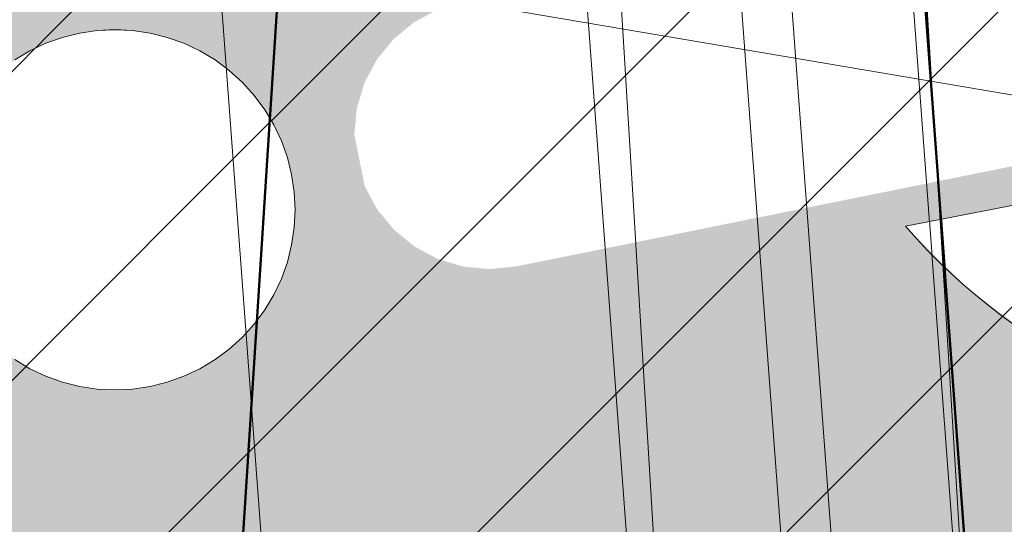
# Model space of a CAD drawing. Header units: metres. Extents: x -5203299 to 2078834, y 245743 to 5816291.
# Tile 68 of 256: x 366404.819 to 366405.721, y 5814194.899 to 5814195.362. Entities that reach past the tile are written whole.
import ezdxf

# ---------------------------------------------------------------- set-up
doc = ezdxf.new("R2010")
doc.units = ezdxf.units.M
doc.header["$LTSCALE"] = 0.5
for name, color, linetype, lineweight in [('01_CS-530-Belag-Drainasphalt', 7, 'Continuous', 5), ('30 -39 Baustelle- Fläche', 7, 'Continuous', 15), ('AutoTurn-Lastzug mit Sattelzug', 7, 'Continuous', 9), ('Keine', 7, 'Continuous', 9)]:
    doc.layers.add(name, color=color, linetype=linetype, lineweight=lineweight)
doc.layers.add('30 -34 Innenwände- 4 Türen_Fenster', color=7, linetype='Continuous', lineweight=15, true_color=0x9955ff)
doc.layers.add('LA-Belag-Behinderte Parkplätze', color=7, linetype='Continuous', lineweight=9, true_color=0x888888)

# ---------------------------------------------------------------- blocks, each defined once
blk = doc.blocks.new('Gruppe-23')
at = {"color": 255, "linetype": 'Continuous', "lineweight": 5}
for points in [[(366406.33241253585, 5814196.194582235), (366406.34220280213, 5814196.199404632), (366406.3525387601, 5814196.2029078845), (366406.36324355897, 5814196.205032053), (366406.3741340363, 5814196.205740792), (366406.38502385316, 5814196.2050219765), (366406.3957266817, 5814196.202887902), (366406.40605939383, 5814196.199375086), (366406.4249166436, 5814196.188476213), (366406.43311852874, 5814196.181276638), (366406.4403105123, 5814196.173068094), (366406.4463695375, 5814196.163991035), (366406.4511919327, 5814196.154200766), (366406.4546951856, 5814196.14386481), (366406.4568193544, 5814196.13316001), (366406.45680927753, 5814196.111379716), (366406.45467520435, 5814196.100676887), (366406.4511623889, 5814196.090344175), (366406.4463309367, 5814196.080558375), (366406.4402635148, 5814196.071486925), (366406.4330639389, 5814196.063285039), (366406.42485539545, 5814196.056093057), (366406.415778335, 5814196.050034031), (366405.90412768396, 5814195.754947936), (366405.9038999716, 5814195.262770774), (366405.27384104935, 5814195.135562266), (366405.2497458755, 5814195.133119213), (366405.2256370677, 5814195.135423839), (366405.20244111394, 5814195.142387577), (366405.18104942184, 5814195.153742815), (366405.16228406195, 5814195.169053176), (366405.14686617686, 5814195.187730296), (366405.1353882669, 5814195.209056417), (366405.1258483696, 5814195.256307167), (366405.128152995, 5814195.2804159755), (366405.13511673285, 5814195.303611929), (366405.14647197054, 5814195.325003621), (366405.1617823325, 5814195.343768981), (366405.18045945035, 5814195.359186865), (366405.2017855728, 5814195.370664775), (366405.2249411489, 5814195.37776162), (366405.4929781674, 5814195.43187813), (366405.49315332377, 5814195.810460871), (366405.4942247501, 5814195.821287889), (366405.4973878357, 5814195.831697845), (366405.50252102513, 5814195.841290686), (366405.5094270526, 5814195.849697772), (366405.5178405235, 5814195.856596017), (366405.52743811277, 5814195.861720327), (366405.5378509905, 5814195.864873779), (366405.55950601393, 5814195.864863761), (366405.5699159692, 5814195.861700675), (366405.57950881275, 5814195.856567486), (366405.58791589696, 5814195.849661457), (366405.5948141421, 5814195.841247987), (366405.5999384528, 5814195.831650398), (366405.60309190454, 5814195.821237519), (366405.60415331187, 5814195.810409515), (366405.6039885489, 5814195.454291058), (366405.73713566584, 5814195.481173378), (366405.7373069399, 5814195.851364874)], [(366405.0610245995, 5814195.245714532), (366405.06599092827, 5814195.230302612), (366405.06942271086, 5814195.214478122), (366405.07128689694, 5814195.198393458), (366405.0715655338, 5814195.182203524), (366405.07025593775, 5814195.166064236), (366405.06737072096, 5814195.150131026), (366405.0629376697, 5814195.13455734), (366405.0569994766, 5814195.119493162), (366405.0496133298, 5814195.105083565), (366405.0408503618, 5814195.091467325), (366405.03079496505, 5814195.07877557), (366405.0195439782, 5814195.06713053), (366405.0072057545, 5814195.056644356), (366404.99389911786, 5814195.047418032), (366404.9797522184, 5814195.039540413), (366404.9649012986, 5814195.033087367), (366404.94948938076, 5814195.028121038), (366404.9336648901, 5814195.024689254), (366404.91758022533, 5814195.022825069), (366404.9013902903, 5814195.022546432), (366404.8852510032, 5814195.023856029), (366404.8693177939, 5814195.026741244), (366404.8537441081, 5814195.031174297), (366404.8386799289, 5814195.037112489), (366404.8242703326, 5814195.044498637), (366404.81065409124, 5814195.053261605), (366404.797962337, 5814195.063317), (366404.7863172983, 5814195.0745679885), (366404.77583112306, 5814195.0869062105), (366404.76660479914, 5814195.100212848), (366404.7587271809, 5814195.114359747), (366404.75227413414, 5814195.129210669), (366404.74730780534, 5814195.144622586), (366404.7438760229, 5814195.160447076), (366404.7420118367, 5814195.17653174), (366404.7417332, 5814195.192721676), (366404.743042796, 5814195.208860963), (366404.74592801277, 5814195.224794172), (366404.75036106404, 5814195.240367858), (366404.75629925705, 5814195.255432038), (366404.7636854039, 5814195.269841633), (366404.77244837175, 5814195.283457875), (366404.7825037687, 5814195.296149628), (366404.7937547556, 5814195.307794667), (366404.8060929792, 5814195.318280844), (366404.81939961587, 5814195.327507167), (366404.83354651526, 5814195.335384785), (366404.8483974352, 5814195.341837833), (366404.863809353, 5814195.34680416), (366404.8796338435, 5814195.350235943), (366404.8957185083, 5814195.35210013), (366404.9119084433, 5814195.352378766), (366404.92804773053, 5814195.35106917), (366404.9439809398, 5814195.348183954), (366404.9595546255, 5814195.343750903), (366404.9746188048, 5814195.337812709), (366404.9890284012, 5814195.3304265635), (366405.0026446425, 5814195.321663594), (366405.01533639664, 5814195.311608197), (366405.0269814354, 5814195.300357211), (366405.0374676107, 5814195.288018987), (366405.0466939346, 5814195.274712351), (366405.0545715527, 5814195.260565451)]]:
    blk.add_wipeout(points, dxfattribs=at).dxf.layer = 'LA-Belag-Behinderte Parkplätze'
at = {"layer": 'LA-Belag-Behinderte Parkplätze', "color": 9, "flags": 128}
blk.add_lwpolyline([(366406.3324125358, 5814196.194582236, -0.4142135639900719), (366406.4463695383, 5814196.163991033, -0.4142136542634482), (366406.415778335, 5814196.050034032), (366405.9041276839, 5814195.754947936), (366405.9038999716, 5814195.262770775), (366405.2249411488, 5814195.37776162), (366405.4929781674, 5814195.43187813), (366405.6041533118, 5814195.810409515), (366405.6039885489, 5814195.454291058), (366405.7371356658, 5814195.481173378), (366405.7373069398, 5814195.851364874)], format="xyb", close=True, dxfattribs=at)
blk.add_lwpolyline([(366404.8149803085, 5814195.324655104), (366404.8288689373, 5814195.332979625), (366404.843506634, 5814195.339902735), (366404.8587524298, 5814195.345357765), (366404.8744594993, 5814195.349292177), (366404.8904765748, 5814195.351668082), (366404.9066494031, 5814195.352462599), (366404.9228222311, 5814195.351668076), (366404.9388393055, 5814195.349292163), (366404.9545463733, 5814195.345357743), (366404.9697921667, 5814195.339902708), (366404.9844298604, 5814195.332979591), (366404.9983184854, 5814195.324655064), (366405.0113242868, 5814195.315009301), (366405.0233220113, 5814195.304135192), (366405.0341961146, 5814195.292137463), (366405.043841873, 5814195.279131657), (366405.0521663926, 5814195.265243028), (366405.0590895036, 5814195.250605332), (366405.0645445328, 5814195.235359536), (366405.0684789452, 5814195.219652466), (366405.0708548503, 5814195.203635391), (366405.0716493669, 5814195.187462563), (366405.0708548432, 5814195.171289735), (366405.0684789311, 5814195.15527266), (366405.0645445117, 5814195.139565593), (366405.0590894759, 5814195.124319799), (366405.0521663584, 5814195.109682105), (366405.0438418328, 5814195.09579348), (366405.0341960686, 5814195.082787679), (366405.0233219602, 5814195.070789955), (366405.0113242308, 5814195.059915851), (366404.9983184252, 5814195.050270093), (366404.9844297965, 5814195.041945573), (366404.9697920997, 5814195.035022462), (366404.954546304, 5814195.029567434), (366404.9388392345, 5814195.02563302), (366404.922822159, 5814195.023257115), (366404.9066493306, 5814195.022462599), (366404.8904765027, 5814195.023257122), (366404.8744594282, 5814195.025633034), (366404.8587523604, 5814195.029567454), (366404.8435065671, 5814195.03502249), (366404.8288688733, 5814195.041945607), (366404.8149802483, 5814195.050270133)], dxfattribs=at)
at = {"color": 255, "linetype": 'Continuous', "lineweight": 5}
blk.add_wipeout([(366406.4119802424, 5814195.999235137), (366406.29676170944, 5814195.932784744), (366406.34711154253, 5814195.897081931), (366406.3921182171, 5814195.85484219), (366406.4309396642, 5814195.806855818), (366406.46284953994, 5814195.754020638), (366406.4872508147, 5814195.697325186), (366406.5036869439, 5814195.637830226), (366406.5118504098, 5814195.576648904), (366406.50290604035, 5814195.453816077), (366406.485965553, 5814195.394462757), (366406.4610839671, 5814195.337976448), (366406.42872681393, 5814195.285413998), (366406.38949949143, 5814195.237758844), (366406.3441359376, 5814195.195902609), (366406.2934848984, 5814195.160628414), (366406.18019225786, 5814195.112330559), (366406.1196703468, 5814195.100210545), (366406.05806067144, 5814195.096462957), (366405.99651594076, 5814195.101157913), (366405.93618764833, 5814195.114207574), (366405.87820452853, 5814195.135367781), (366405.82365143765, 5814195.164242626), (366405.7735490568, 5814195.20029187), (366405.63041666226, 5814195.172411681), (366405.6865735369, 5814195.116297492), (366405.7499637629, 5814195.068505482), (366405.8193644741, 5814195.029957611), (366405.8934368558, 5814195.001397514), (366405.9707519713, 5814194.98337614), (366406.0498183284, 5814194.976241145), (366406.1291106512, 5814194.980130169), (366406.28227980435, 5814195.020468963), (366406.35320183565, 5814195.056140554), (366406.4184972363, 5814195.101294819), (366406.4769063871, 5814195.155060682), (366406.5273025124, 5814195.216400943), (366406.56871341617, 5814195.28413228), (366406.60034023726, 5814195.356948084), (366406.6320016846, 5814195.512143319), (366406.631425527, 5814195.591528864), (366406.6198555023, 5814195.670068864), (366406.5975148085, 5814195.746248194), (366406.56483442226, 5814195.818597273), (366406.5224447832, 5814195.885720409), (366406.4711636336, 5814195.946322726)], dxfattribs=at).dxf.layer = 'LA-Belag-Behinderte Parkplätze'
at = {"layer": 'LA-Belag-Behinderte Parkplätze', "color": 9, "flags": 128}
blk.add_lwpolyline([(366406.4119802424, 5814195.999235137), (366406.2967617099, 5814195.932784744, -0.4354311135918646), (366406.4287268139, 5814195.285413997, -0.4354312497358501), (366405.7735490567, 5814195.200291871), (366405.6304166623, 5814195.172411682, 0.4429942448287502), (366406.476906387, 5814195.155060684, 0.4429944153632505)], format="xyb", close=True, dxfattribs=at)
blk = doc.blocks.new('Gruppe-24')
at = {"layer": 'LA-Belag-Behinderte Parkplätze', "color": 7}
blk.add_blockref('Gruppe-23', (0, 0), dxfattribs=at)
blk = doc.blocks.new('_25-01-10_187 KRA_CS_LP4_Außenanlagenplan (3D)')
at = {"layer": '01_CS-530-Belag-Drainasphalt', "linetype": 'Continuous', "lineweight": 0}
h = blk.add_hatch(color=7, dxfattribs=at)
h.paths.add_polyline_path([(366380.5245484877, 5814205.779058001), (366380.5245458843, 5814194.07157948), (366375.824735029, 5814194.071580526), (366375.8247362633, 5814199.623918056), (366373.8245471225, 5814199.623918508), (366373.8245398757, 5814167.070873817), (366399.2252964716, 5814167.070868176), (366399.2252961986, 5814165.870868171), (366370.5747916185, 5814165.870874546), (366370.5747941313, 5814177.171675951), (366370.3748127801, 5814177.171676), (366370.374812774, 5814177.186418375), (366370.3746512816, 5814177.171675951), (366367.9747483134, 5814177.171681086), (366367.9747202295, 5814165.870875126), (366367.9746988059, 5814157.347647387), (366371.8246963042, 5814157.347646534), (366372.7024521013, 5814158.561371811), (366367.9747903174, 5814160.00662699), (366367.9747903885, 5814160.320331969), (366372.8882454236, 5814158.81827947), (366375.5044042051, 5814162.435798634), (366375.7284452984, 5814162.709942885), (366375.9832231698, 5814162.955783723), (366376.2651893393, 5814163.169897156), (366376.570416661, 5814163.349301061), (366376.8946540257, 5814163.491496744), (366377.2333855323, 5814163.594503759), (366377.5818934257, 5814163.656887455), (366377.9353237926, 5814163.677778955), (366394.9040393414, 5814163.677775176), (366394.9882708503, 5814163.676592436), (366395.0724359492, 5814163.673045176), (366395.1564682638, 5814163.667136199), (366395.2403015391, 5814163.658870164), (366395.3238696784, 5814163.648253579), (366395.4071067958, 5814163.635294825), (366395.4899472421, 5814163.620004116), (366395.5723257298, 5814163.602393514), (366410.6087460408, 5814160.166510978), (366410.8065105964, 5814160.110486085), (366410.9974805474, 5814160.034459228), (366411.1796387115, 5814159.939233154), (366411.3510610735, 5814159.825813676), (366411.5099369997, 5814159.695398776), (366411.6545883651, 5814159.549365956), (366411.7834873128, 5814159.389257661), (366411.8952723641, 5814159.216765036), (366412.8012081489, 5814157.647637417), (366419.1957478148, 5814157.647635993), (366419.1934128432, 5814157.347635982), (366419.1933970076, 5814086.213699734), (366419.2007788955, 5814086.042022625), (366419.2228700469, 5814085.87161281), (366419.2595073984, 5814085.703728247), (366419.3104204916, 5814085.53960823), (366419.3752334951, 5814085.380464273), (366419.4534679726, 5814085.227471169), (366419.544546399, 5814085.08175829), (366419.6477961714, 5814084.944401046), (366419.7283441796, 5814084.859834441), (366419.8126085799, 5814084.778970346), (366419.9004193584, 5814084.701971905), (366419.9915993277, 5814084.628994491), (366420.0859645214, 5814084.560185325), (366420.1833245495, 5814084.495683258), (366420.283482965, 5814084.43561844), (366420.3862376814, 5814084.380112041), (366424.4003221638, 5814082.326862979), (366424.5764741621, 5814082.225140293), (366424.7413825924, 5814082.106051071), (366424.893341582, 5814081.970827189), (366425.0307792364, 5814081.820867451), (366425.1522738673, 5814081.65772308), (366425.256568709, 5814081.483081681), (366425.3425848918, 5814081.298749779), (366425.409432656, 5814081.106634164), (366426.8580275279, 5814076.143406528), (366427.4339967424, 5814076.31151206), (366428.2745244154, 5814073.431666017), (366428.3363271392, 5814073.252095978), (366428.4148828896, 5814073.079197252), (366428.5094834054, 5814072.914528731), (366428.6192757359, 5814072.759575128), (366428.743269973, 5814072.615733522), (366428.8803481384, 5814072.484300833), (366429.029274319, 5814072.366462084), (366429.1887057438, 5814072.263279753), (366433.5105508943, 5814069.748989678), (366433.2088360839, 5814069.230368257), (366439.0906874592, 5814065.808524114), (366439.2140185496, 5814065.72779724), (366439.3281783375, 5814065.634550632), (366439.4319012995, 5814065.529817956), (366439.5240376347, 5814065.41476022), (366439.6035659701, 5814065.29065289), (366439.6696047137, 5814065.158871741), (366439.7214217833, 5814065.020877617), (366439.7584427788, 5814064.878200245), (366440.2684288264, 5814062.377861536), (366440.3028959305, 5814062.2516823), (366440.3535373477, 5814062.131081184), (366440.4194866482, 5814062.018121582), (366440.4996154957, 5814061.914736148), (366440.5925529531, 5814061.82269371), (366440.6967089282, 5814061.743569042), (366440.810301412, 5814061.678715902), (366440.9313869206, 5814061.629243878), (366455.6199126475, 5814056.722050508), (366457.3425736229, 5814056.192103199), (366459.0849528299, 5814055.731104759), (366460.8442922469, 5814055.339786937), (366462.6178064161, 5814055.018769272), (366464.4026874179, 5814054.768560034), (366466.19610934, 5814054.589555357), (366467.9952327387, 5814054.482038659), (366469.797209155, 5814054.446180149), (366589.2494747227, 5814054.446115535), (366589.2494755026, 5814057.91611552), (366469.797210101, 5814057.916202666), (366467.1023797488, 5814058.003107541), (366464.4187476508, 5814058.263457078), (366461.7574654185, 5814058.696169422), (366459.1295917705, 5814059.299446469), (366456.5460466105, 5814060.070781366), (366454.0175656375, 5814061.006968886), (366451.5546557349, 5814062.104118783), (366449.1675503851, 5814063.357670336), (366445.0394189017, 5814066.03048183), (366441.2534884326, 5814069.169290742), (366437.8620825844, 5814072.730717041), (366434.9120724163, 5814076.665539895), (366432.4442286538, 5814080.919377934), (366430.4926582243, 5814085.433440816), (366429.0843328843, 5814090.145341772), (366428.238716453, 5814094.989959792), (366427.5056744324, 5814094.989959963), (366427.3306038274, 5814095.005404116), (366427.1609408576, 5814095.051259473), (366427.0019260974, 5814095.126109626), (366426.8584712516, 5814095.227642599), (366426.7350073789, 5814095.352722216), (366426.6353480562, 5814095.497484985), (366426.562571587, 5814095.65745943), (366426.5189259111, 5814095.827704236), (366423.9095304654, 5814111.696591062), (366423.888608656, 5814111.871801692), (366423.8832113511, 5814112.048174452), (366423.8933808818, 5814112.224336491), (366423.9190380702, 5814112.398916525), (366423.9599832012, 5814112.570555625), (366424.0158975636, 5814112.737917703), (366424.0863458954, 5814112.899700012), (366424.170779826, 5814113.0546432), (366425.703652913, 5814115.594126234), (366425.7800666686, 5814115.732854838), (366425.8452634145, 5814115.877194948), (366425.8988342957, 5814116.026241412), (366425.9404433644, 5814116.179059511), (366425.9698296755, 5814116.3346909), (366425.9868089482, 5814116.492159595), (366425.9912746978, 5814116.650478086), (366425.9831989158, 5814116.808653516), (366423.7382852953, 5814141.51438392), (366423.7321150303, 5814141.785583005), (366423.7627008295, 5814142.05512247), (366423.8294800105, 5814142.318043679), (366423.9312240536, 5814142.569509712), (366424.0660611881, 5814142.804894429), (366424.2315108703, 5814143.019867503), (366424.4245293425, 5814143.210474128), (366424.6415656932, 5814143.373207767), (366442.666624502, 5814155.067145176), (366445.6216662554, 5814157.003694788), (366445.7900252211, 5814157.099972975), (366445.9687962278, 5814157.175173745), (366446.1553525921, 5814157.228192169), (366446.3469532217, 5814157.258249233), (366446.5407829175, 5814157.264903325), (366446.7339937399, 5814157.248056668), (366446.9237468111, 5814157.207956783), (366447.1072541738, 5814157.145193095), (366476.3015162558, 5814144.394029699), (366476.4051923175, 5814144.352986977), (366476.511475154, 5814144.319264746), (366476.6198485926, 5814144.293026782), (366476.7297862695, 5814144.274400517), (366476.8407542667, 5814144.263476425), (366476.9522136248, 5814144.260307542), (366477.0636230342, 5814144.26490927), (366477.1744413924, 5814144.277259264), (366488.0002797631, 5814145.867364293), (366488.3862809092, 5814145.950318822), (366488.7580457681, 5814146.083244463), (366489.1091354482, 5814146.263838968), (366489.4334691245, 5814146.48897448), (366489.7254294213, 5814146.754751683), (366489.9799596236, 5814147.056567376), (366490.1926513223, 5814147.389194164), (366490.3598207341, 5814147.746870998), (366490.8086477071, 5814148.899400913), (366490.8234614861, 5814148.931748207), (366490.8378906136, 5814148.964268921), (366490.8519330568, 5814148.99695845), (366490.8655868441, 5814149.029812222), (366490.8788500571, 5814149.062825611), (366490.89172082, 5814149.095993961), (366490.9041973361, 5814149.129312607), (366490.9162778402, 5814149.162776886), (366490.9673707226, 5814149.306981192), (366492.1624896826, 5814152.37589293), (366492.2351482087, 5814152.587938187), (366492.3332820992, 5814152.789462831), (366492.4554077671, 5814152.977419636), (366492.5996786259, 5814153.148966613), (366492.7639132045, 5814153.301509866), (366492.9456282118, 5814153.432742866), (366493.1420760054, 5814153.5406813), (366493.3502862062, 5814153.623693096), (366501.4194279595, 5814156.278543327), (366501.6210826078, 5814156.322470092), (366501.8274599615, 5814156.324065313), (366502.0297695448, 5814156.283261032), (366502.2193941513, 5814156.201795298), (366502.3882568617, 5814156.083138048), (366502.5291651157, 5814155.932343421), (366502.6361170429, 5814155.755834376), (366502.7045575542, 5814155.561129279), (366506.1071574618, 5814143.784365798), (366506.1514808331, 5814143.59785879), (366506.1777443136, 5814143.407965), (366506.1857066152, 5814143.216429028), (366506.1752945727, 5814143.025010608), (366506.1466038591, 5814142.835468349), (366506.0998980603, 5814142.649543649), (366506.0356062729, 5814142.468944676), (366505.9543191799, 5814142.295330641), (366505.5745484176, 5814141.576134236), (366509.6573640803, 5814141.576133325), (366507.504982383, 5814149.025757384), (366507.4795223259, 5814149.137562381), (366507.4670289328, 5814149.251546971), (366507.46766647, 5814149.366212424), (366507.4814265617, 5814149.48005104), (366507.5081282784, 5814149.591566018), (366507.5474205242, 5814149.699291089), (366507.5987866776, 5814149.80180983), (366507.661551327, 5814149.89777425), (366507.6615656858, 5814149.89779368), (366507.6615800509, 5814149.897813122), (366507.6615944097, 5814149.897832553), (366507.6616087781, 5814149.897851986), (366507.6616231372, 5814149.897871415), (366507.661637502, 5814149.897890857), (366507.6616518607, 5814149.897910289), (366507.6616662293, 5814149.897929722), (366510.0964387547, 5814153.191568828), (366510.3175798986, 5814153.443465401), (366510.5776839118, 5814153.654891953), (366510.8694447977, 5814153.819909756), (366511.1846673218, 5814153.933883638), (366511.5144972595, 5814153.993612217), (366511.8496700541, 5814153.997417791), (366512.1807711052, 5814153.945193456), (366512.4985003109, 5814153.83840646), (366520.0537782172, 5814150.571419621), (366520.2143980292, 5814150.510019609), (366520.379698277, 5814150.462643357), (366520.5484571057, 5814150.42964121), (366520.7194270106, 5814150.411257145), (366520.8913441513, 5814150.407627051), (366521.0629377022, 5814150.418777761), (366521.2329391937, 5814150.444626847), (366521.4000919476, 5814150.484983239), (366525.3457663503, 5814151.619163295), (366525.5688086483, 5814151.669672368), (366525.7961588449, 5814151.694389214), (366526.0248443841, 5814151.692990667), (366526.2518752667, 5814151.665494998), (366526.4742831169, 5814151.61226172), (366526.6891600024, 5814151.533986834), (366526.8936964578, 5814151.431693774), (366527.0852182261, 5814151.306719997), (366528.5194250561, 5814150.249207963), (366528.609324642, 5814150.177802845), (366528.6938725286, 5814150.100135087), (366528.7726333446, 5814150.016604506), (366528.8452015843, 5814149.927641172), (366528.911203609, 5814149.83370313), (366528.970299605, 5814149.735274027), (366529.0221852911, 5814149.632860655), (366529.0665935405, 5814149.526990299), (366530.3082701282, 5814146.240986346), (366530.3938547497, 5814146.067451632), (366530.5112572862, 5814145.913647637), (366530.6560822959, 5814145.785332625), (366530.8229076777, 5814145.687310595), (366531.0054876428, 5814145.623251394), (366531.1969865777, 5814145.595553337), (366531.3902349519, 5814145.605253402), (366531.5779977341, 5814145.651988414), (366546.4384005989, 5814150.922791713), (366546.7379919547, 5814151.003516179), (366547.046463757, 5814151.036931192), (366547.3563917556, 5814151.022232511), (366547.6603166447, 5814150.959773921), (366547.9509236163, 5814150.851058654), (366548.2212183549, 5814150.698703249), (366548.4646954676, 5814150.506374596), (366548.6754951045, 5814150.278701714), (366551.9264445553, 5814146.169274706), (366552.4059608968, 5814145.661422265), (366552.9665069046, 5814145.244723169), (366553.590991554, 5814144.931883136), (366554.2603738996, 5814144.732440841), (366554.9542440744, 5814144.65247743), (366555.6514455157, 5814144.694431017), (366556.3307201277, 5814144.857022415), (366556.9713563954, 5814145.135294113), (366560.576204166, 5814147.355375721), (366560.7660465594, 5814147.458582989), (366560.96591532, 5814147.540706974), (366561.1734773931, 5814147.600789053), (366561.3863099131, 5814147.638127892), (366561.6019285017, 5814147.65228764), (366561.8178162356, 5814147.643102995), (366562.0314530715, 5814147.610681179), (366562.2403452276, 5814147.555400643), (366567.0141937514, 5814146.011700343), (366567.3011173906, 5814145.893625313), (366567.5663260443, 5814145.73259344), (366567.8034369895, 5814145.532480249), (366568.0067437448, 5814145.298101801), (366568.1713533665, 5814145.035098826), (366568.2933042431, 5814144.74980096), (366568.3696614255, 5814144.449074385), (366568.3985876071, 5814144.140156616), (366568.4784672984, 5814139.058790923), (366569.0228498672, 5814138.856640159), (366569.5643734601, 5814138.646951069), (366570.102933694, 5814138.429764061), (366570.6384267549, 5814138.205121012), (366571.170749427, 5814137.973065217), (366571.6997990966, 5814137.733641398), (366572.2254737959, 5814137.486895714), (366572.7476721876, 5814137.232875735), (366573.3588658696, 5814137.765397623), (366573.5055209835, 5814137.878919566), (366573.6643272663, 5814137.974708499), (366573.8331511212, 5814138.051477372), (366574.0097243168, 5814138.10819475), (366574.1916744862, 5814138.144098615), (366574.3765570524, 5814138.158706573), (366574.5618880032, 5814138.151822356), (366574.7451773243, 5814138.12353847), (366580.8802154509, 5814136.808886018), (366581.023982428, 5814136.788853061), (366581.1691350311, 5814136.789844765), (366581.3126148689, 5814136.811840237), (366581.4513987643, 5814136.854375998), (366581.5825625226, 5814136.916555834), (366581.7033424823, 5814136.997069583), (366581.8111937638, 5814137.094220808), (366581.903843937, 5814137.205962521), (366583.6210219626, 5814139.613214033), (366583.7133379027, 5814139.771552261), (366583.7752045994, 5814139.944079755), (366583.804543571, 5814140.125000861), (366583.8003692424, 5814140.308237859), (366583.7628218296, 5814140.487635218), (366583.6931626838, 5814140.657166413), (366583.593731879, 5814140.811136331), (366583.4678696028, 5814140.944372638), (366581.9177500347, 5814142.309647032), (366581.8441170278, 5814142.390418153), (366581.789793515, 5814142.485258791), (366581.7573752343, 5814142.589637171), (366581.7484112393, 5814142.698565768), (366581.7633298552, 5814142.806839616), (366581.8014182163, 5814142.909285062), (366581.8608563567, 5814143.001006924), (366581.9388041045, 5814143.077622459), (366582.5857268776, 5814143.587274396), (366582.6355590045, 5814143.621849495), (366582.689210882, 5814143.650136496), (366582.745893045, 5814143.67171916), (366582.8047714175, 5814143.686279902), (366582.8649796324, 5814143.693604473), (366582.9256317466, 5814143.693585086), (366582.9858352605, 5814143.686222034), (366583.0447043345, 5814143.671623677), (366587.7456335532, 5814142.198033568), (366587.7456979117, 5814142.198207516), (366588.7010728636, 5814141.898534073), (366587.7254918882, 5814139.261678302), (366590.2077272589, 5814138.391382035), (366591.6375105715, 5814138.391356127), (366591.6374935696, 5814137.391356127), (366590.0374935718, 5814137.391381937), (366590.0376046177, 5814128.791886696), (366595.7373887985, 5814128.790873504), (366595.7357211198, 5814137.391288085), (366593.9374935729, 5814137.391317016), (366593.9375105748, 5814138.391317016), (366595.9220056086, 5814138.391283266), (366598.7430643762, 5814138.39127063), (366598.7633119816, 5814138.491466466), (366598.7228200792, 5814153.203118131), (366597.2036008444, 5814153.203118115), (366597.2036025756, 5814161.006650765), (366597.9174512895, 5814161.006654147), (366598.7152357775, 5814161.006650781), (366598.7183008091, 5814165.621831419), (366598.7181835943, 5814165.87082379), (366597.1924523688, 5814165.870824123), (366597.1824947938, 5814190.385824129), (366598.7065425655, 5814190.385823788), (366598.7032840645, 5814197.51976377), (366598.6992614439, 5814205.777413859), (366568.2295025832, 5814205.777551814), (366568.2295010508, 5814198.900830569), (366583.8825157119, 5814198.900827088), (366583.8825154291, 5814197.60082709), (366593.1765154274, 5814197.60082502), (366593.1765140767, 5814191.535825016), (366594.2765140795, 5814191.535824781), (366594.2765138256, 5814190.385824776), (366593.1765138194, 5814190.385825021), (366593.1765082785, 5814165.466825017), (366581.3945082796, 5814165.466827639), (366581.3945080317, 5814164.370827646), (366578.6225080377, 5814164.370828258), (366578.6225082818, 5814165.46682826), (366573.1425082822, 5814165.466829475), (366573.1425080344, 5814164.370829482), (366570.3725080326, 5814164.370830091), (366570.3725082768, 5814165.466830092), (366567.0425082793, 5814165.466830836), (366567.0425094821, 5814170.903830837), (366564.8925094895, 5814170.903831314), (366564.8925091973, 5814169.603831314), (366559.6325091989, 5814169.603832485), (366559.6325094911, 5814170.903832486), (366548.3925094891, 5814170.903834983), (366548.3925091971, 5814169.605834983), (366545.6225092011, 5814169.605835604), (366545.6225094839, 5814170.905835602), (366543.4833521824, 5814170.905836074), (366543.483352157, 5814170.795589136), (366543.5833521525, 5814170.795589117), (366543.5833507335, 5814164.384896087), (366543.5790962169, 5814164.236219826), (366543.5663470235, 5814164.088030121), (366543.5451447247, 5814163.940811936), (366543.51555871, 5814163.795047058), (366543.4776858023, 5814163.651212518), (366543.4316499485, 5814163.509779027), (366543.3776018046, 5814163.371209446), (366543.3157182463, 5814163.235957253), (366543.3159602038, 5814163.235957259), (366541.2950345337, 5814159.263347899), (366541.2036087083, 5814159.084657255), (366541.0878863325, 5814158.920653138), (366540.9501823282, 5814158.774616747), (366540.7932516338, 5814158.64946973), (366540.6202338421, 5814158.547715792), (366540.4345903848, 5814158.471390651), (366540.2400352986, 5814158.422021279), (366540.0404608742, 5814158.400595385), (366533.8841306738, 5814158.400596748), (366533.7710508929, 5814158.394182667), (366533.6594217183, 5814158.375022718), (366533.550675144, 5814158.343362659), (366533.4462061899, 5814158.299608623), (366533.347355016, 5814158.244321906), (366533.2553896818, 5814158.178211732), (366533.1714899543, 5814158.102126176), (366533.0967321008, 5814158.01704127), (366531.4450395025, 5814155.907297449), (366531.3142070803, 5814155.769473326), (366531.1596643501, 5814155.658887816), (366530.9869922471, 5814155.57953446), (366530.8024264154, 5814155.534278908), (366530.6126320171, 5814155.524755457), (366530.4244630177, 5814155.551308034), (366530.2447146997, 5814155.612977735), (366530.0798781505, 5814155.707537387), (366518.671470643, 5814163.783154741), (366518.6552399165, 5814163.793091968), (366518.6392012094, 5814163.803336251), (366518.6233603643, 5814163.813883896), (366518.6077231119, 5814163.824731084), (366518.5922951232, 5814163.835873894), (366518.5770819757, 5814163.847308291), (366518.5620891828, 5814163.859030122), (366518.5473221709, 5814163.871035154), (366518.227628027, 5814164.097335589), (366518.2113972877, 5814164.107272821), (366518.1953585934, 5814164.117517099), (366518.1795177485, 5814164.128064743), (366518.1638804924, 5814164.13891194), (366518.1484524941, 5814164.150054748), (366518.133239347, 5814164.161489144), (366518.118246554, 5814164.173210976), (366518.1034795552, 5814164.185216), (366518.0276280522, 5814164.238908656), (366517.9257434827, 5814164.308865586), (366517.8332662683, 5814164.390855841), (366517.7516091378, 5814164.483627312), (366517.6820193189, 5814164.585762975), (366517.625559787, 5814164.695702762), (366517.5830929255, 5814164.8117674), (366517.5552673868, 5814164.932184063), (366517.542508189, 5814165.055113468), (366517.5425094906, 5814170.905841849), (366515.3925094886, 5814170.905842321), (366515.3925091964, 5814169.60584232), (366512.6225092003, 5814169.605842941), (366512.6225094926, 5814170.90384294), (366493.9794948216, 5814170.903847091), (366493.9794936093, 5814165.466847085), (366493.9816428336, 5814164.805743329), (366493.9772899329, 5814164.667200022), (366493.9633513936, 5814164.52929096), (366493.9398941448, 5814164.392678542), (366493.9070308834, 5814164.258018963), (366493.8649194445, 5814164.125959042), (366493.813762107, 5814163.997133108), (366493.7538046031, 5814163.872159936), (366493.6853349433, 5814163.751639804), (366491.2324349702, 5814159.76256586), (366491.1356452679, 5814159.622459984), (366491.0245134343, 5814159.493434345), (366490.9002982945, 5814159.376950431), (366490.7644068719, 5814159.274327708), (366490.6183784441, 5814159.186728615), (366490.4638671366, 5814159.11514541), (366490.3026231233, 5814159.060388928), (366490.1364728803, 5814159.023079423), (366477.5991398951, 5814156.901296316), (366477.5117592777, 5814156.884500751), (366477.4252121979, 5814156.863835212), (366477.339669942, 5814156.839340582), (366477.255301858, 5814156.811065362), (366477.1722749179, 5814156.779065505), (366477.0907534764, 5814156.743404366), (366477.0108988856, 5814156.704152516), (366476.9328692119, 5814156.661387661), (366472.1441940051, 5814153.896646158), (366471.8473125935, 5814153.756365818), (366471.5314791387, 5814153.666552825), (366471.2052066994, 5814153.62962803), (366470.8772897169, 5814153.646586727), (366470.5565669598, 5814153.716971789), (366470.2516832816, 5814153.838886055), (366469.9708566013, 5814154.009043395), (366469.7216564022, 5814154.222857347), (366460.1272774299, 5814163.540894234), (366459.9910039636, 5814163.687171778), (366459.8700145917, 5814163.846323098), (366459.7655184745, 5814164.016758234), (366459.6785597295, 5814164.196774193), (366459.6100072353, 5814164.384572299), (366459.5605459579, 5814164.578276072), (366459.5306701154, 5814164.77595006), (366459.5206782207, 5814164.975619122), (366459.5206783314, 5814165.466854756), (366416.5925082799, 5814165.466864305), (366416.5925098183, 5814172.385854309), (366415.6175098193, 5814172.385854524), (366415.6175098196, 5814172.390864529), (366415.4925098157, 5814172.390864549), (366415.4925102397, 5814174.265864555), (366416.5925102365, 5814174.265864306), (366416.5925154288, 5814197.600864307), (366419.9061273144, 5814197.600863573), (366419.9079382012, 5814198.900863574), (366424.39251572, 5814198.900862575), (366424.3925172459, 5814205.779652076), (366408.2253076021, 5814205.779905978), (366408.2253073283, 5814204.571904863), (366403.7253048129, 5814204.571905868), (366403.7253024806, 5814194.071574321), (366403.6253024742, 5814194.071573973), (366400.3253021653, 5814194.071575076), (366400.2253021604, 5814194.071575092), (366400.2253024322, 5814195.271564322), (366401.9253027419, 5814195.271563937), (366401.9253048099, 5814204.571613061), (366400.3253048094, 5814204.571613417), (366400.3253048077, 5814204.571906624), (366400.2253048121, 5814204.571906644), (366400.2253050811, 5814205.778626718), (366398.1253050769, 5814205.778627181), (366398.1253048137, 5814204.571907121), (366398.0253048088, 5814204.571907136), (366398.0253048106, 5814204.571613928), (366396.4253048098, 5814204.571614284), (366396.4253027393, 5814195.271575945), (366398.125302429, 5814195.271575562), (366398.1253021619, 5814194.071575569), (366398.0253021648, 5814194.071575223), (366395.3253021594, 5814194.071576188), (366395.2253021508, 5814194.071576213), (366395.2253048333, 5814204.651908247), (366395.225303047, 5814205.778602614), (366393.2253030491, 5814205.778607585), (366393.2253050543, 5814205.671654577), (366393.2253024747, 5814194.071576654), (366388.5245458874, 5814194.071577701), (366388.524548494, 5814205.778619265), (366386.5245464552, 5814205.778624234), (366386.5245458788, 5814194.071578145), (366382.5245458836, 5814194.071579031), (366382.5245484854, 5814205.779053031)])
h.paths.add_polyline_path([(366428.8487219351, 5814077.566576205), (366429.0005176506, 5814077.616474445), (366429.1603033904, 5814077.615938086), (366429.3117606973, 5814077.565021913), (366429.4394216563, 5814077.468925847), (366434.1106927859, 5814072.603737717), (366434.212670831, 5814072.478738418), (366434.2932226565, 5814072.338968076), (366434.3502519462, 5814072.188064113), (366434.3822745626, 5814072.029953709), (366434.3884571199, 5814071.868751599), (366434.3686387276, 5814071.708652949), (366434.3233351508, 5814071.553824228), (366434.2537256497, 5814071.4082946), (366434.0664000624, 5814071.086298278), (366434.0090443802, 5814071.006814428), (366433.9372842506, 5814070.940047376), (366433.8538773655, 5814070.888562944), (366433.7620290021, 5814070.854339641), (366433.6652688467, 5814070.838692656), (366433.567315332, 5814070.842223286), (366433.4719327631, 5814070.864795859), (366433.3827865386, 5814070.905542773), (366429.7068781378, 5814073.044050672), (366429.617762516, 5814073.10246237), (366429.5353678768, 5814073.17002453), (366429.4606296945, 5814073.245970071), (366429.3943965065, 5814073.329436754), (366429.3374202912, 5814073.419476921), (366429.2903479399, 5814073.515068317), (366429.2537138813, 5814073.615125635), (366429.2279340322, 5814073.718512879), (366428.5878525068, 5814077.027679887), (366428.5829653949, 5814077.187391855), (366428.6287112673, 5814077.340490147), (366428.7204187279, 5814077.471339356)])
h.paths.add_polyline_path([(366573.2677660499, 5814145.282171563), (366573.4766112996, 5814145.32530858), (366574.940802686, 5814145.467569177), (366575.1531378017, 5814145.476853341), (366575.3652591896, 5814145.463552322), (366575.574771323, 5814145.427816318), (366575.7793081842, 5814145.370048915), (366575.9765598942, 5814145.290902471), (366576.1642988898, 5814145.191270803), (366576.3404050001, 5814145.072279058), (366576.502889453, 5814144.935271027), (366578.6942773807, 5814142.878598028), (366578.7925817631, 5814142.764006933), (366578.8640282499, 5814142.631002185), (366578.9052930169, 5814142.485771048), (366578.914456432, 5814142.335069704), (366578.8910921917, 5814142.185908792), (366578.8362872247, 5814142.045227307), (366578.7525910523, 5814141.91956978), (366578.6438972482, 5814141.814781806), (366577.5295355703, 5814140.951612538), (366577.3288949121, 5814140.814844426), (366577.1131585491, 5814140.703399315), (366576.8855065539, 5814140.61891998), (366576.6492946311, 5814140.562651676), (366576.4080046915, 5814140.535423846), (366576.1651934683, 5814140.537637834), (366575.9244401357, 5814140.569260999), (366575.6892935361, 5814140.629827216), (366574.0965929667, 5814141.1449896), (366573.9065412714, 5814141.2201828), (366573.72762567, 5814141.318989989), (366573.5627658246, 5814141.439799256), (366573.4146518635, 5814141.580639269), (366573.2857006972, 5814141.739211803), (366573.1780165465, 5814141.912929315), (366573.0933565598, 5814142.098957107), (366573.0331022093, 5814142.294259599), (366572.6008803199, 5814144.096823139), (366572.5735509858, 5814144.308318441), (366572.5916878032, 5814144.520799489), (366572.6544662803, 5814144.724603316), (366572.7590314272, 5814144.910461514), (366572.9006279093, 5814145.069921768), (366573.0728163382, 5814145.19573229)])
h.paths.add_polyline_path([(366592.0947029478, 5814160.9329828), (366592.0949750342, 5814160.932982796), (366592.1391865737, 5814160.949716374), (366592.1842105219, 5814160.964299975), (366592.2300468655, 5814160.976733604), (366592.2766956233, 5814160.987017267), (366592.3241567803, 5814160.99515095), (366592.3724303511, 5814161.001134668), (366592.4215163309, 5814161.004968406), (366592.471414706, 5814161.006652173), (366592.8363499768, 5814161.00665209), (366592.8363482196, 5814153.075591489), (366590.4869245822, 5814146.72543566), (366588.0726739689, 5814147.556096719), (366587.9171033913, 5814147.624925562), (366587.7754503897, 5814147.71912767), (366587.6518143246, 5814147.835976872), (366587.5497731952, 5814147.972091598), (366587.4722800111, 5814148.12353274), (366587.4215774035, 5814148.285917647), (366587.3991326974, 5814148.454546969), (366587.4055954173, 5814148.624540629), (366587.7875922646, 5814151.710466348), (366588.1921095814, 5814154.978321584), (366588.2155287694, 5814155.130432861), (366588.2479070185, 5814155.280891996), (366588.2891308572, 5814155.42917178), (366588.3390558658, 5814155.574752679), (366588.3975070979, 5814155.717124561), (366588.4642797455, 5814155.855788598), (366588.5391398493, 5814155.990258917), (366588.6218251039, 5814156.120064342), (366590.0417714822, 5814158.210008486), (366591.644264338, 5814160.568633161), (366591.6877484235, 5814160.627834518), (366591.7354609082, 5814160.683684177), (366591.7871443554, 5814160.735880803), (366591.8425199, 5814160.784142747), (366591.9012887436, 5814160.828209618), (366591.9631337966, 5814160.867843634), (366592.0277213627, 5814160.902830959)])
h.paths.add_polyline_path([(366572.1436073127, 5814155.182753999), (366572.2927535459, 5814155.235370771), (366578.6241058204, 5814156.690746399), (366578.7931946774, 5814156.722029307), (366578.9643457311, 5814156.738671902), (366579.13629377, 5814156.74055116), (366579.3077676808, 5814156.727653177), (366579.4774998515, 5814156.700073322), (366579.6442355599, 5814156.658015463), (366579.8067422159, 5814156.601790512), (366579.9638186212, 5814156.531814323), (366583.6633348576, 5814154.689197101), (366583.8229919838, 5814154.58993434), (366583.9612490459, 5814154.462543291), (366584.0732195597, 5814154.311526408), (366584.1549460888, 5814154.142221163), (366584.2035401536, 5814153.96061138), (366584.2172842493, 5814153.773115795), (366584.1956926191, 5814153.586361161), (366584.1395283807, 5814153.406948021), (366583.7891314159, 5814152.572414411), (366583.715915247, 5814152.430845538), (366583.6211374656, 5814152.30270686), (366583.5072055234, 5814152.191253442), (366583.3770135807, 5814152.099316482), (366583.2338687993, 5814152.029231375), (366583.0814074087, 5814151.982778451), (366582.9235022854, 5814151.96113774), (366582.7641645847, 5814151.964858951), (366572.7027668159, 5814153.006136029), (366572.6410911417, 5814153.016450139), (366572.581185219, 5814153.034381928), (366572.5239860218, 5814153.059650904), (366572.4703882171, 5814153.091861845), (366572.4212301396, 5814153.130510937), (366572.3772806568, 5814153.174993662), (366572.3392272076, 5814153.224614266), (366572.307664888, 5814153.278596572), (366571.8243690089, 5814154.238326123), (366571.7696488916, 5814154.38671352), (366571.7496368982, 5814154.543597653), (366571.7653545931, 5814154.700970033), (366571.8159996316, 5814154.85079724), (366571.8989867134, 5814154.98543101), (366572.0100796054, 5814155.097998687)])
h.paths.add_polyline_path([(366553.9978214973, 5814151.456905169), (366554.5656855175, 5814151.60986072), (366555.1524783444, 5814151.649092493), (366555.7356498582, 5814151.573092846), (366556.2927890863, 5814151.384782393), (366556.8024854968, 5814151.091397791), (366557.2451517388, 5814150.704213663), (366557.6037764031, 5814150.238109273), (366557.8645777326, 5814149.710996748), (366558.0175332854, 5814149.143132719), (366558.0567650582, 5814148.556339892), (366557.9807654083, 5814147.973168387), (366557.7924549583, 5814147.41602915), (366557.4990703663, 5814146.906332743), (366557.1118862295, 5814146.463666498), (366556.6457818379, 5814146.105041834), (366556.1186693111, 5814145.844240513), (366555.5508052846, 5814145.691284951), (366554.9640124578, 5814145.652053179), (366554.3808409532, 5814145.728052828), (366553.8237017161, 5814145.916363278), (366553.3140053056, 5814146.209747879), (366552.8713390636, 5814146.596932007), (366552.5127144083, 5814147.063036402), (366552.2519130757, 5814147.590148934), (366552.0989575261, 5814148.158012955), (366552.0597257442, 5814148.744805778), (366552.1357253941, 5814149.327977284), (366552.3240358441, 5814149.88511652), (366552.6174204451, 5814150.394812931), (366553.0046045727, 5814150.837479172), (366553.4707089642, 5814151.196103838)])
h.paths.add_polyline_path([(366559.0650085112, 5814166.495832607), (366559.7000085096, 5814166.495832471), (366559.7000083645, 5814165.860832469), (366559.0650083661, 5814165.860832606)])
h.paths.add_polyline_path([(366548.1418906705, 5814166.432621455), (366548.3139112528, 5814166.479847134), (366548.491585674, 5814166.495757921), (366550.8150085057, 5814166.495757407), (366550.8150085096, 5814166.49902671), (366551.450008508, 5814166.499026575), (366551.4500085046, 5814166.495834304), (366554.667518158, 5814166.49583359), (366554.667517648, 5814165.895833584), (366554.6675078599, 5814163.404070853), (366554.6675169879, 5814161.222383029), (366554.6675049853, 5814161.216184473), (366554.6674689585, 5814161.209986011), (366554.6674089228, 5814161.203787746), (366554.6673248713, 5814161.197589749), (366554.66721682, 5814161.191392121), (366554.6670847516, 5814161.185194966), (366554.6669286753, 5814161.17899837), (366554.6667485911, 5814161.172802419), (366554.6667485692, 5814161.058562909), (366554.6436982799, 5814160.787955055), (366554.5752124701, 5814160.525144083), (366554.4632640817, 5814160.277702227), (366554.3110786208, 5814160.05275891), (366554.1230409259, 5814159.8567953), (366553.9045688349, 5814159.695457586), (366553.6619570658, 5814159.573394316), (366553.4021958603, 5814159.494122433), (366547.836965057, 5814158.300826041), (366547.6055417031, 5814158.278838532), (366547.3752947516, 5814158.310878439), (366547.1586667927, 5814158.395214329), (366546.9673644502, 5814158.527288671), (366546.8117257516, 5814158.699964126), (366546.7001614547, 5814158.903909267), (366546.6387005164, 5814159.128102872), (366546.6306640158, 5814159.360429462), (366546.6287656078, 5814159.388330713), (366546.6276481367, 5814159.416274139), (366546.6273124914, 5814159.444237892), (366546.6277589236, 5814159.472200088), (366546.6289870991, 5814159.50013887), (366546.6309960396, 5814159.52803238), (366546.6337841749, 5814159.555858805), (366546.6373493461, 5814159.583596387), (366547.5016242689, 5814165.637097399), (366547.542487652, 5814165.81073936), (366547.6135525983, 5814165.974358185), (366547.7125577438, 5814166.122747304), (366547.8363525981, 5814166.251184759), (366547.9809978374, 5814166.355583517)])
h.paths.add_polyline_path([(366497.458344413, 5814166.742741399), (366497.6043616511, 5814166.776144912), (366497.7537302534, 5814166.787363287), (366505.1675296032, 5814166.787361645), (366505.1675287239, 5814162.822869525), (366505.1657082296, 5814162.822869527), (366505.1411605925, 5814162.543676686), (366505.0682720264, 5814162.27305062), (366504.9492786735, 5814162.019295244), (366504.7878317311, 5814161.790196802), (366504.5888850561, 5814161.592784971), (366504.3585431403, 5814161.433117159), (366504.103873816, 5814161.316092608), (366503.8326913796, 5814161.245302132), (366495.064707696, 5814159.76143314), (366494.9464506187, 5814159.75719939), (366494.8311785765, 5814159.783939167), (366494.7268625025, 5814159.83980345), (366494.6407157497, 5814159.920929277), (366494.5786952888, 5814160.021706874), (366494.5450897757, 5814160.135167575), (366494.5422229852, 5814160.253465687), (366494.5702929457, 5814160.368421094), (366496.8218950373, 5814166.15024556), (366496.886551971, 5814166.285361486), (366496.9706656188, 5814166.40930391), (366497.0723487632, 5814166.519291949), (366497.189319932, 5814166.61285784), (366497.3189546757, 5814166.687902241)])
h.paths.add_polyline_path([(366509.5650085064, 5814166.495843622), (366510.2000085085, 5814166.495843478), (366510.2000083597, 5814165.860843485), (366509.5650083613, 5814165.86084362)])
h.paths.add_polyline_path([(366477.560474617, 5814155.087926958), (366477.6529255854, 5814155.117656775), (366477.7470098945, 5814155.14172302), (366477.8423809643, 5814155.160037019), (366477.9386874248, 5814155.172531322), (366478.0355744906, 5814155.179159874), (366485.8583354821, 5814155.47622501), (366486.1228847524, 5814155.450932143), (366486.3714300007, 5814155.356850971), (366486.5864174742, 5814155.200625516), (366486.7526634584, 5814154.993289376), (366486.8584266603, 5814154.749485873), (366486.8962374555, 5814154.486433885), (366486.8634253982, 5814154.222711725), (366486.762307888, 5814153.976945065), (366485.8122234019, 5814152.331351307), (366485.7386259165, 5814152.2156317), (366485.655389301, 5814152.106639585), (366485.5631249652, 5814152.005175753), (366485.462510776, 5814151.911985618), (366485.3542859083, 5814151.827753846), (366485.2392454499, 5814151.753099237), (366485.1182345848, 5814151.688570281), (366484.9921423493, 5814151.634641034), (366478.6439095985, 5814149.235845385), (366478.5212670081, 5814149.195082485), (366478.3957345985, 5814149.164350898), (366478.2681314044, 5814149.143851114), (366478.1392899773, 5814149.133716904), (366478.0100509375, 5814149.134014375), (366477.8812575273, 5814149.144741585), (366477.75375005, 5814149.165828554), (366477.6283604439, 5814149.197137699), (366473.0230419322, 5814150.546832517), (366472.759022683, 5814150.668204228), (366472.5410438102, 5814150.860356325), (366472.387510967, 5814151.107064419), (366472.3113880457, 5814151.387497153), (366472.3191026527, 5814151.677975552), (366472.4100033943, 5814151.953972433), (366472.5764148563, 5814152.192183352), (366472.804285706, 5814152.372494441), (366477.2962901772, 5814154.965953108), (366477.3818278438, 5814155.011935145), (366477.4699976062, 5814155.052643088)])
h.paths.add_polyline_path([(366416.9825172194, 5814205.66086422), (366417.6175172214, 5814205.660864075), (366417.6175170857, 5814205.025864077), (366416.9825170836, 5814205.025864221)])
h.paths.add_polyline_path([(366375.8247346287, 5814192.271580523), (366380.5241671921, 5814192.271579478), (366380.5241619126, 5814168.570872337), (366375.824729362, 5814168.570873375)])
h.paths.add_polyline_path([(366575.5650172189, 5814205.660828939), (366576.2000172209, 5814205.660828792), (366576.2000170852, 5814205.025828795), (366575.5650170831, 5814205.025828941)])
h.paths.add_polyline_path([(366592.1475172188, 5814205.660825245), (366592.7825172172, 5814205.660825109), (366592.7825170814, 5814205.025825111), (366592.1475170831, 5814205.025825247)])
h.paths.add_polyline_path([(366583.8150172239, 5814205.660827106), (366584.4500172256, 5814205.660826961), (366584.4500170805, 5814205.025826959), (366583.8150170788, 5814205.025827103)])
h.paths.add_polyline_path([(366401.0253020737, 5814192.271574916), (366403.7253020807, 5814192.271574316), (366403.7252981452, 5814174.621574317), (366408.2252984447, 5814174.621573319), (366408.2252964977, 5814165.870812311), (366401.0252962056, 5814165.870823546)])
h.paths.add_polyline_path([(366370.7510922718, 5814163.63971961), (366370.8448888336, 5814163.668172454), (366370.9424339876, 5814163.677779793), (366373.3853757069, 5814163.677779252), (366373.4560944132, 5814163.667694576), (366373.5211753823, 5814163.638244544), (366373.5754303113, 5814163.591776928), (366373.6145339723, 5814163.531996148), (366373.6353689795, 5814163.463667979), (366373.6362743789, 5814163.392239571), (366373.6171779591, 5814163.32340525), (366373.5796021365, 5814163.262652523), (366372.0040105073, 5814161.375106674), (366371.9403520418, 5814161.311484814), (366371.8663193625, 5814161.260305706), (366371.7843111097, 5814161.22322762), (366371.6969843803, 5814161.201451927), (366371.6071686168, 5814161.195684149), (366371.5177738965, 5814161.20611119), (366371.4316966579, 5814161.232395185), (366371.3517258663, 5814161.273684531), (366370.6739958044, 5814161.70496751), (366370.6233029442, 5814161.741888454), (366370.577630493, 5814161.784864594), (366370.5376970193, 5814161.833219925), (366370.5041307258, 5814161.886193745), (366370.4774596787, 5814161.942952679), (366370.4581034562, 5814162.002603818), (366370.446366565, 5814162.064208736), (366370.442433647, 5814162.126798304), (366370.4424338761, 5814163.177779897), (366370.4520413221, 5814163.275325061), (366370.480494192, 5814163.369121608), (366370.5266991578, 5814163.455565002), (366370.5888805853, 5814163.531333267), (366370.6646488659, 5814163.593514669)])
h.paths.add_polyline_path([(366423.4612604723, 5814157.155261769), (366423.7769824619, 5814157.256923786), (366424.1068818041, 5814157.291303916), (366431.3841894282, 5814157.291302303), (366431.661552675, 5814157.252067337), (366431.917151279, 5814157.13744138), (366432.1309284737, 5814156.956419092), (366432.2861092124, 5814156.723205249), (366432.3705165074, 5814156.456100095), (366432.3775269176, 5814156.176063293), (366432.3065903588, 5814155.905069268), (366432.1632732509, 5814155.664382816), (366430.2121367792, 5814153.239670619), (366430.1386937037, 5814153.154690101), (366430.0594696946, 5814153.075071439), (366429.9748551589, 5814153.001207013), (366429.8852670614, 5814152.933460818), (366429.791146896, 5814152.872166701), (366429.6929584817, 5814152.81762673), (366429.5911856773, 5814152.770109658), (366429.4863300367, 5814152.729849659), (366423.5760601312, 5814150.695572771), (366423.4657530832, 5814150.671107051), (366423.3527691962, 5814150.672033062), (366423.2428779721, 5814150.698303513), (366423.1416910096, 5814150.748576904), (366423.054375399, 5814150.820286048), (366422.9853898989, 5814150.909769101), (366422.9382572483, 5814151.01245664), (366422.9153841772, 5814151.123104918), (366422.5134461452, 5814155.546514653), (366422.517831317, 5814155.878171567), (366422.5905056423, 5814156.201797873), (366422.7283459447, 5814156.503485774), (366422.9254285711, 5814156.770270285), (366423.1732839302, 5814156.990686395)])
h.paths.add_polyline_path([(366388.5254912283, 5814192.271577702), (366393.2253020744, 5814192.27157665), (366393.2252968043, 5814168.570869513), (366388.5254859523, 5814168.570870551)])
h.paths.add_polyline_path([(366382.5247346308, 5814192.271579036), (366386.5249237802, 5814192.271578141), (366386.5249185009, 5814168.570870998), (366382.5247293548, 5814168.570871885)])
h.paths.add_polyline_path([(366395.2253020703, 5814192.271576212), (366399.2251129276, 5814192.27157532), (366399.2251076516, 5814168.570868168), (366395.2252968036, 5814168.570869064)])
at = {"layer": 'LA-Belag-Behinderte Parkplätze', "linetype": 'Continuous', "lineweight": 0, "true_color": 0x888888}
blk.add_hatch(color=252, dxfattribs=at).paths.add_polyline_path([(366403.02530503, 5814194.22190603), (366403.0253058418, 5814197.871906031), (366408.225305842, 5814197.871904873), (366408.2253050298, 5814194.221904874)])
at = {"layer": 'LA-Belag-Behinderte Parkplätze'}
blk.add_blockref('Gruppe-24', (0, 0), dxfattribs=at)
blk = doc.blocks.new('Gruppe-12205')
at = {"layer": 'Keine', "color": 7, "flags": 128}
blk.add_lwpolyline([(-187.0142400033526, -11.53250697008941, -0.1127231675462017), (-187.09018117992, -11.47960610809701, 0.00884574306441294), (-187.1022024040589, -11.18818758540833), (-187.2179652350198, -9.633658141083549), (-187.2293972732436, -9.634509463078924), (-187.2415446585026, -9.471387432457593, 0.4142135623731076), (-187.2712907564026, -9.445764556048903), (-187.7459984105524, -9.481115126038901, 0.4142135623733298), (-187.84043020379, -9.590742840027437), (-187.8338191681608, -9.67951960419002), (-188.0027171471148, -9.692097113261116), (-188.3071934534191, -5.60341528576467)], format="xyb", dxfattribs=at)
for points in [[(-187.3265739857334, -9.66923648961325), (-187.1725281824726, -11.73785156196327)], [(-187.3706841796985, -9.695048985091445), (-187.2258167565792, -11.64041152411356)], [(-187.8356621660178, -9.844059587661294), (-187.7008051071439, -11.65499723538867)], [(-187.4964979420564, -9.903379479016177), (-187.3679044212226, -11.63020675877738)]]:
    blk.add_lwpolyline(points, dxfattribs=at)
blk = doc.blocks.new('Gruppe-12213')
at = {"layer": 'Keine', "color": 7}
for p, q in [((-187.104857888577, -11.12701984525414), (-187.1685106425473, -10.08120514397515)), ((-187.4473945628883, -10.09817921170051), (-187.383741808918, -11.14399391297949))]:
    blk.add_line(p, q, dxfattribs=at)
blk = doc.blocks.new('Gruppe-12214')
at = {"layer": 'Keine', "color": 7}
blk.add_blockref('Gruppe-12213', (0, 0), dxfattribs=at)
blk = doc.blocks.new('Gruppe-12215')
at = {"layer": 'Keine', "color": 7}
blk.add_blockref('Gruppe-12214', (0, 0), dxfattribs=at)
blk = doc.blocks.new('Gruppe-12216')
at = {"layer": 'Keine', "color": 7}
for name in ['Gruppe-12205', 'Gruppe-12215']:
    blk.add_blockref(name, (0, 0), dxfattribs=at)
blk = doc.blocks.new('Gruppe-12217')
at = {"layer": 'Keine', "color": 7}
blk.add_blockref('Gruppe-12216', (0, 0), dxfattribs=at)
blk = doc.blocks.new('Gruppe-12286')
at = {"layer": 'AutoTurn-Lastzug mit Sattelzug', "color": 252, "linetype": 'Continuous', "lineweight": 50, "true_color": 0x888888, "flags": 128}
for points in [[(-179.5805240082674, 10.30890107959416), (-180.3805240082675, 9.808901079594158), (-181.0705240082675, 9.29890107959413), (-181.7805240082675, 8.688901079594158), (-182.5005240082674, 7.948901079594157), (-182.9905240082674, 7.358901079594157), (-183.5405240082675, 6.568901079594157), (-183.9805240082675, 5.848901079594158), (-184.4905240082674, 4.878901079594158), (-184.8605240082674, 4.088901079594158), (-185.4505240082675, 2.598901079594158), (-185.7205240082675, 1.808901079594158), (-186.0605240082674, 0.6889010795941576), (-186.4505240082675, -0.8210989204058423), (-186.6905240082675, -1.901098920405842), (-187.0205240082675, -3.651098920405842), (-187.4405240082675, -6.631098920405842), (-187.6405240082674, -8.671098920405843), (-187.8705240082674, -12.22109892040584), (-187.9405240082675, -14.73109892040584)], [(-189.5710337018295, -14.52263483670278), (-189.7290337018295, -11.30863483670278), (-189.9220337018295, -7.995634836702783), (-190.1280337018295, -4.860634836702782), (-190.2830337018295, -2.691634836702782), (-190.4130337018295, -0.9116348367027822), (-190.7970337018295, 4.238365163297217), (-188.2540337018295, 4.428365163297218), (-188.1610337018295, 3.194365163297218), (-187.8950337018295, -0.2226348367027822), (-187.7570337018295, -2.047634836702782), (-187.5710337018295, -4.610634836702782), (-187.4640337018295, -6.190634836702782), (-187.2460337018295, -9.104634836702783), (-187.2120337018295, -9.609634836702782), (-187.2100337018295, -9.633634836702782), (-187.2070337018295, -9.632634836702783), (-187.2060337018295, -9.639634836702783), (-187.0230337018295, -12.12063483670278), (-186.9170337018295, -14.15263483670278)]]:
    blk.add_lwpolyline(points, dxfattribs=at)
at = {"layer": 'Keine', "color": 7}
blk.add_blockref('Gruppe-12217', (0, 0), dxfattribs=at)
blk = doc.blocks.new('_BE Phase 4 (3D)')
at = {"layer": '30 -39 Baustelle- Fläche', "linetype": 'Continuous', "lineweight": 18, "true_color": 0xd9d9d9}
h = blk.add_hatch(dxfattribs=at)
h.set_pattern_fill('Schraffur grau', color=254, style=0, pattern_type=2)
h.set_pattern_definition([(45, (-108.5937103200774, -23.44896834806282), (0.1414213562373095, -0.1414213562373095), [])])
h.paths.add_polyline_path([(-146.497182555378, -71.32544855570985), (-164.8362973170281, -71.32544855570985), (-164.8362973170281, -63.44704198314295), (-172.9101073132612, -63.44704198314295), (-172.9101073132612, -57.68721714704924), (-192.6259999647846, -57.68721714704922), (-192.6259999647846, 16.54910528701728), (5.907340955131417, 16.5491052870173), (5.907340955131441, -56.76990269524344), (11.17391785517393, -56.76990269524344), (11.17391785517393, -69.80222663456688), (-5, -69.80222663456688), (-5.000000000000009, -63.39489550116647), (-42.58812039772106, -63.44704198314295), (-146.497182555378, -63.44704198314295)])
h.paths.add_polyline_path([(-179.4259999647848, 2.457958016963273), (-179.4259999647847, -43.60204198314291), (-176.3646999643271, -43.60204198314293), (-176.3646999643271, -44.92404198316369), (-167.5823176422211, -44.92404198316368), (-167.5823176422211, -45.35404198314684), (-160.6423176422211, -45.35404198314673), (-160.6423176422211, -43.6020419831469), (-99.71469996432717, -43.60204198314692), (-99.71469996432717, -44.92404198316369), (-90.93231764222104, -44.92404198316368), (-90.93231764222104, -45.35404198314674), (-83.99231764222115, -45.35404198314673), (-83.99231764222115, -43.60204198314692), (-50.21469996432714, -43.6020419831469), (-50.21469996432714, -44.92404198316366), (-41.43231764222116, -44.92404198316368), (-41.43231764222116, -45.35404198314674), (-34.49231764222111, -45.35404198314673), (-34.49231764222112, -43.6020419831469), (3.234000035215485, -43.60204198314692), (3.234000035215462, -18.28113743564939), (4.962000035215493, -18.28113743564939), (4.962000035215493, -7.03294653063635), (3.484000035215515, -7.03294653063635), (3.484000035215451, 2.457958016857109), (-26.12599996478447, 2.457958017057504), (-26.12599996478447, 2.647958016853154), (-53.09099996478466, 2.647958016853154), (-53.09099996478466, 2.457958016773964), (-146.2758632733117, 2.45795801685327), (-146.2758632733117, 2.804883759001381), (-156.9859999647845, 2.804883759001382), (-156.9859999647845, 2.457958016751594)])
at = {"layer": '30 -39 Baustelle- Fläche', "color": 7}
blk.add_blockref('Gruppe-12286', (0, 0), dxfattribs=at)

msp = doc.modelspace()

# ---------------------------------------------------------------- block references
at = {"layer": '30 -34 Innenwände- 4 Türen_Fenster', "color": 1}
msp.add_blockref('_25-01-10_187 KRA_CS_LP4_Außenanlagenplan (3D)', (0, 0), dxfattribs=at)

# ---------------------------------------------------------------- next in the draw order: block references
at = {"layer": 'Keine', "color": 1}
msp.add_blockref('_BE Phase 4 (3D)', (366592.8034926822, 5814205.707927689), dxfattribs=at)

doc.saveas('drawing.dxf')
